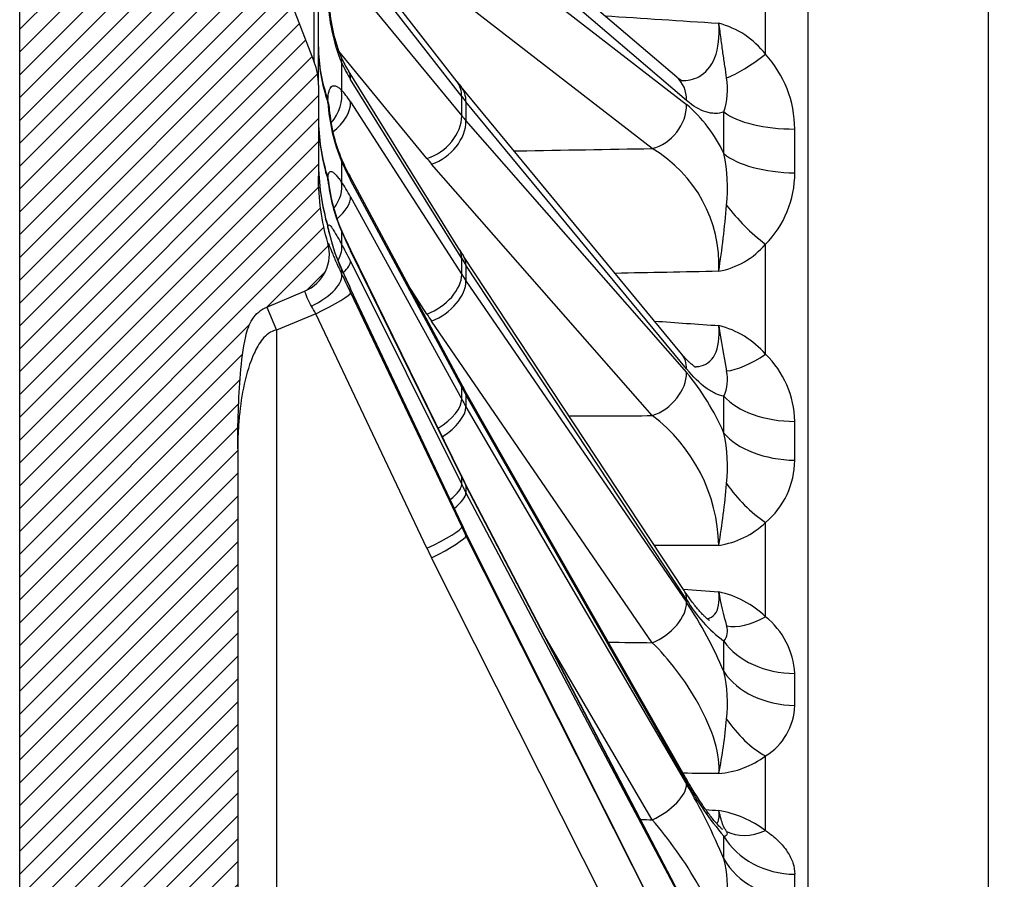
# Model space of a CAD drawing. Header units: millimetres. Extents: x 0 to 2285, y 0 to 1615.
# Tile 2 of 22: x 509 to 630, y 876 to 982. Entities that reach past the tile are written whole.
import ezdxf
from ezdxf.enums import TextEntityAlignment as Align

# ---------------------------------------------------------------- set-up
doc = ezdxf.new("R2010")
doc.units = ezdxf.units.MM
doc.header["$LTSCALE"] = 7.692307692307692
doc.layers.add('CAP450B', color=7, linetype='Continuous')
doc.layers.add('Default', color=7, linetype='Continuous')
doc.styles.add('SEACAD_Times_New_Roman', font='times.ttf')
doc.dimstyles.new('ANSImm', dxfattribs={"dimtxt": 23.07692307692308, "dimasz": 23.07692307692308, "dimexe": 11.53846153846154, "dimexo": 0, "dimgap": 5.769230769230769, "dimtad": 1, "dimdsep": 46, "dimtxsty": 'SEACAD_Times_New_Roman', "dimblk1": '_SE_FILLED', "dimblk2": '_SE_FILLED', "dimsah": 1, "dimcen": 11.53846153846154, "dimazin": 0, "dimtfac": 0.85, "dimtdec": 3, "dimtofl": 0, "dimtmove": 0, "dimatfit": 3, "dimfxl": 1, "dimarcsym": 0})

# ---------------------------------------------------------------- blocks, each defined once
blk = doc.blocks.new('SE6')
at = {"layer": 'CAP450B', "linetype": 'Continuous'}
h = blk.add_hatch(dxfattribs=at)
h.set_pattern_fill('LINE', scale=0.6299212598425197, angle=45, style=0)
h.set_pattern_definition([(45, (0, 0), (-1.414213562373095, 1.414213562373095), [])])
edge = h.paths.add_edge_path()
edge.add_spline(control_points=[(546.7015733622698, 954.3981072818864), (546.318455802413, 955.7435767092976), (546.0301122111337, 957.1097101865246), (545.6433877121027, 959.8806833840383), (545.5466937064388, 961.2729945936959), (545.5466937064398, 962.6721322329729)], knot_values=[0, 0, 0, 0, 0.5, 0.5, 1, 1, 1, 1], degree=3, periodic=0)
edge.add_line((545.5466937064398, 962.6721322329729), (545.5466937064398, 973.9328014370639))
edge.add_arc((537.5466937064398, 973.9328014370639), 8, 0, 21.02614672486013)
edge.add_line((545.0140280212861, 976.8031530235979), (536.212525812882, 999.7006126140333))
edge.add_arc((545.5466937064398, 1003.288552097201), 10, 180, 201.0261467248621, ccw=False)
edge.add_line((535.5466937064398, 1003.288552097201), (535.5466937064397, 1089.577050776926))
edge.add_arc((545.5466937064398, 1089.577050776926), 10, 158.9738532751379, 180, ccw=False)
edge.add_line((536.212525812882, 1093.164990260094), (545.014028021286, 1116.062449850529))
edge.add_arc((537.5466937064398, 1118.932801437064), 8, 338.9738532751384, 360)
edge.add_line((545.5466937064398, 1118.932801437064), (545.5466937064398, 1130.193470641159))
edge.add_spline(control_points=[(545.5466937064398, 1130.193470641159), (545.5466937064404, 1131.592608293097), (545.6433965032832, 1132.985110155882), (546.0302087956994, 1135.756457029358), (546.3184567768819, 1137.122029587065), (546.7015733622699, 1138.467495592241)], knot_values=[0, 0, 0, 0, 0.5, 0.5, 1, 1, 1, 1], degree=3, periodic=0)
edge.add_arc((541.892726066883, 1139.836797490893), 5, 344.1058882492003, 427.3299844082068)
edge.add_line((543.8198420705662, 1144.450497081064), (539.1322834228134, 1146.40846359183))
edge.add_spline(control_points=[(539.1322834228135, 1146.40846359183), (538.7682843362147, 1146.560503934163), (538.4380229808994, 1146.765394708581), (537.9905182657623, 1147.147746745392), (537.8508115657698, 1147.287064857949), (537.595508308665, 1147.581423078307), (537.4788531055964, 1147.737385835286), (537.2658641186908, 1148.065543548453), (537.1695471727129, 1148.238167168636), (536.9989651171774, 1148.588812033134), (536.9238961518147, 1148.767921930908), (536.7218612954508, 1149.313837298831), (536.6173000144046, 1149.689364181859), (536.4389851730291, 1150.450086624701), (536.3661342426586, 1150.832046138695), (536.2376556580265, 1151.597653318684), (536.1823304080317, 1151.981330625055), (536.0332703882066, 1153.134020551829), (535.956098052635, 1153.904656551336), (535.7610544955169, 1156.220139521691), (535.6796025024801, 1157.768556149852), (535.5716385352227, 1160.870774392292), (535.5466937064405, 1162.422483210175), (535.5466937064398, 1163.974553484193)], knot_values=[0, 0, 0, 0, 0.06250000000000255, 0.06250000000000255, 0.093750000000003, 0.093750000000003, 0.1250000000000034, 0.1250000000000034, 0.1562500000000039, 0.1562500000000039, 0.1875000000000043, 0.1875000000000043, 0.2500000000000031, 0.2500000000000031, 0.3125000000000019, 0.3125000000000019, 0.3750000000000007, 0.3750000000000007, 0.5000000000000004, 0.5000000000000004, 0.7500000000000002, 0.7500000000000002, 1, 1, 1, 1], degree=3, periodic=0)
edge.add_line((535.5466937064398, 1163.974553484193), (535.5466937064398, 1229.732801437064))
edge.add_arc((550.5466937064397, 1229.732801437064), 15, 136.8989570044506, 180, ccw=False)
edge.add_spline(control_points=[(539.5944461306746, 1239.982107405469), (540.9712725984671, 1241.453362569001), (542.9835155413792, 1241.55881976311)], knot_values=[0, 0, 0, 1, 1, 1], weights=[1, 0.9275138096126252, 1], degree=2, periodic=0)
edge.add_line((542.9835155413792, 1241.55881976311), (600.931690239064, 1244.595754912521))
edge.add_line((600.931690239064, 1244.595754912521), (606.1652858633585, 1244.732801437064))
edge.add_line((606.1652858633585, 1244.732801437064), (628.5466937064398, 1244.732801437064))
edge.add_line((628.5466937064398, 1244.732801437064), (628.5466937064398, 1271.432801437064))
edge.add_line((628.5466937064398, 1271.432801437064), (538.5466937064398, 1271.432801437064))
edge.add_arc((538.5466937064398, 1241.432801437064), 30, 90, 180)
edge.add_line((508.5466937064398, 1241.432801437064), (508.5466937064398, 851.4328014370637))
edge.add_arc((538.5466937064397, 851.4328014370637), 30, 180, 270)
edge.add_line((538.5466937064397, 821.4328014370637), (628.5466937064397, 821.4328014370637))
edge.add_line((628.5466937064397, 821.4328014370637), (628.5466937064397, 848.1328014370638))
edge.add_line((628.5466937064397, 848.1328014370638), (606.1652858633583, 848.1328014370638))
edge.add_line((606.1652858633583, 848.1328014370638), (600.9316902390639, 848.2698479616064))
edge.add_line((600.931690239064, 848.2698479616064), (542.9835155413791, 851.3067831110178))
edge.add_spline(control_points=[(542.9835155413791, 851.3067831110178), (540.971272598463, 851.4122403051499), (539.5944461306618, 852.8834954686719)], knot_values=[0, 0, 0, 1, 1, 1], weights=[1, 0.927513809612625, 1], degree=2, periodic=0)
edge.add_arc((550.5466937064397, 863.1328014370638), 15, 180, 223.1010429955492, ccw=False)
edge.add_line((535.5466937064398, 863.1328014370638), (535.5466937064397, 928.8910493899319))
edge.add_spline(control_points=[(535.5466937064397, 928.8910493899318), (535.5466937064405, 930.4451633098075), (535.5717015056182, 931.9986169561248), (535.679913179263, 935.1039877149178), (535.7616396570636, 936.6566517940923), (535.9578060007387, 938.9790689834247), (536.035543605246, 939.7527793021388), (536.1856741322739, 940.9082381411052), (536.2413848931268, 941.2924746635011), (536.370658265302, 942.0580609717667), (536.4439348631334, 942.4394570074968), (536.6228716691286, 943.1970124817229), (536.7277022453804, 943.5704912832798), (536.9305973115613, 944.114209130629), (537.006011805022, 944.2926609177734), (537.1774558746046, 944.6421809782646), (537.2738414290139, 944.8134257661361), (537.4860126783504, 945.1380926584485), (537.6022330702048, 945.2926218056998), (537.8567599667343, 945.584672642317), (537.9963247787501, 945.7232523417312), (538.441587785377, 946.1023611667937), (538.7701232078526, 946.3058670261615), (539.1322834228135, 946.4571392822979)], knot_values=[0, 0, 0, 0, 0.2500000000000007, 0.2500000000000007, 0.5000000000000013, 0.5000000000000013, 0.6250000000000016, 0.6250000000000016, 0.6875000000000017, 0.6875000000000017, 0.7500000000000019, 0.7500000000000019, 0.812500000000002, 0.812500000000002, 0.8437500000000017, 0.8437500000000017, 0.8750000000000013, 0.8750000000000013, 0.906250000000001, 0.906250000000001, 0.9375000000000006, 0.9375000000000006, 1, 1, 1, 1], degree=3, periodic=0)
edge.add_line((539.1322834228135, 946.4571392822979), (543.8198420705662, 948.4151057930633))
edge.add_arc((541.8927260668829, 953.0288053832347), 5, 292.6700155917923, 375.8941117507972)
at = {"layer": 'CAP450B', "color": 7, "linetype": 'Continuous'}
for p, q in [((606.1652858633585, 1244.732801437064), (606.1652858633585, 848.1328014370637)), ((628.5466937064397, 848.1328014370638), (628.5466937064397, 1244.732801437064)), ((508.5466937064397, 851.4328014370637), (508.5466937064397, 1241.432801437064)), ((545.5466937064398, 973.9328014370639), (545.5466937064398, 1118.932801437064)), ((545.014028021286, 976.8031530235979), (545.014028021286, 1116.062449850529)), ((536.2125258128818, 999.7006126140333), (545.0140280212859, 976.8031530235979)), ((589.9160184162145, 974.934312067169), (562.591998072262, 998.2515255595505)), ((591.1425003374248, 972.0404188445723), (563.8184799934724, 995.3576323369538)), ((562.7101259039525, 974.3611084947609), (548.953674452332, 992.0518891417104)), ((563.8184799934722, 992.6971661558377), (591.1425003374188, 971.5596584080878)), ((600.9316902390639, 977.7684280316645), (600.9316902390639, 992.7221520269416)), ((563.2881996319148, 972.5418768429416), (549.5317481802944, 990.2326574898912)), ((549.5317481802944, 986.8635728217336), (563.2881996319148, 970.1446151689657)), ((586.8884613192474, 966.0867878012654), (559.5644409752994, 987.2242955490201)), ((558.9811325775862, 964.8533320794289), (548.0517924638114, 978.1363487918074)), ((548.3957097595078, 976.7606526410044), (548.3957097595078, 973.3288852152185)), ((563.0107601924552, 953.5445687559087), (549.2543087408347, 975.6988099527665)), ((563.288199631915, 952.4874399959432), (549.5317481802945, 974.641681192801)), ((545.5466937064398, 973.9328014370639), (545.5466937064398, 962.6721322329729)), ((590.5256465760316, 940.66151926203), (563.2016262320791, 973.7479828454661)), ((546.7079902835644, 971.7999057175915), (546.7079902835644, 972.1384886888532)), ((563.2881996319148, 970.1446151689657), (563.2881996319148, 972.5418768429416)), ((549.5317481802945, 971.8551418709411), (563.288199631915, 950.5046866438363)), ((591.1425003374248, 938.7920130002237), (563.8184799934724, 971.8784765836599)), ((563.8184799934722, 971.87847658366), (563.8184799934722, 969.5224226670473)), ((563.8184799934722, 969.5224226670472), (591.1425003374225, 938.3662614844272)), ((548.3957097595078, 964.5227798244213), (548.3957097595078, 961.9584318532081)), ((586.8884613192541, 933.0106987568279), (559.5644409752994, 964.1668599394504)), ((546.7079902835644, 962.2310337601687), (546.7079902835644, 962.4653269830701)), ((563.1693143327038, 937.0602809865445), (549.4128628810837, 962.7097360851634)), ((563.2881996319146, 936.538866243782), (549.5317481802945, 962.1883213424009)), ((549.5317481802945, 960.1061125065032), (563.2881996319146, 935.0572770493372)), ((546.7079902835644, 956.3421830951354), (546.7079902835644, 956.4619468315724)), ((548.3957097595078, 955.8647680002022), (548.3957097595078, 954.2799137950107)), ((600.9316902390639, 940.6209501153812), (600.9316902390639, 954.2377064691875)), ((563.2514129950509, 925.5738503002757), (549.4949615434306, 953.5975150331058)), ((563.2881996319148, 925.3931847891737), (549.5317481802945, 953.4168495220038)), ((590.8437063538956, 911.3400678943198), (563.5196860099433, 952.7497443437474)), ((549.5317481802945, 952.1299736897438), (563.2881996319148, 924.4775123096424)), ((563.288199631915, 950.5046866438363), (563.288199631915, 952.4874399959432)), ((591.1425003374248, 910.2480261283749), (563.8184799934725, 951.6577025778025)), ((563.8184799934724, 951.6577025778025), (563.8184799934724, 949.70903178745)), ((548.3957097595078, 951.1650138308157), (548.3957097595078, 950.6289191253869)), ((558.9811325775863, 945.5817651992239), (556.7013455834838, 949.1200679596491)), ((563.8184799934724, 949.70903178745), (591.1425003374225, 909.895890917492)), ((539.1322834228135, 946.4571392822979), (543.8198420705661, 948.4151057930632)), ((563.2854595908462, 919.5549861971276), (549.5290081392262, 948.7280919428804)), ((563.2881996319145, 919.5375153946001), (549.5317481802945, 948.7106211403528)), ((549.5317481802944, 948.2753209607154), (563.2881996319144, 919.2277789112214)), ((539.1322834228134, 946.4571392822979), (540.328596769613, 943.5930509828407)), ((545.2246811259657, 945.6381174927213), (540.328596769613, 943.5930509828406)), ((558.9811325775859, 916.5905754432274), (545.2246811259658, 945.6381174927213)), ((586.8884613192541, 904.8916998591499), (559.5644409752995, 944.7048407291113)), ((540.328596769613, 943.5930509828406), (540.328596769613, 863.7847794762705)), ((563.2881996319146, 935.0572770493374), (563.2881996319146, 936.538866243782)), ((591.0139441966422, 888.196028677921), (563.6899238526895, 936.119116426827)), ((591.1425003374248, 887.655967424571), (563.8184799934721, 935.579055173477)), ((563.818479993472, 935.5790551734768), (563.818479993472, 934.1229337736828)), ((563.818479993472, 934.1229337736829), (591.1425003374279, 887.39283851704)), ((535.5466937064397, 928.8910493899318), (535.5466937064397, 863.1328014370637)), ((563.2881996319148, 924.4775123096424), (563.2881996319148, 925.3931847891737)), ((591.1027628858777, 872.1904286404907), (563.7787425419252, 924.5324587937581)), ((591.1425003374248, 872.0032182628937), (563.8184799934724, 924.3452484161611)), ((563.8184799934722, 924.3452484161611), (563.8184799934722, 923.4453158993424)), ((563.8184799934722, 923.4453158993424), (591.1425003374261, 871.8405956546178)), ((600.9316902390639, 908.0979578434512), (600.9316902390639, 919.7826289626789)), ((563.2881996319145, 919.2277789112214), (563.2881996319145, 919.5375153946)), ((591.1396305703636, 863.9918586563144), (563.8156102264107, 918.4652333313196)), ((591.1425003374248, 863.9738788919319), (563.818479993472, 918.4472535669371)), ((563.8184799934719, 918.4472535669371), (563.8184799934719, 918.1428413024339)), ((563.8184799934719, 918.1428413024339), (591.1425003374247, 863.9188699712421)), ((586.8884613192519, 861.1729065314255), (559.564440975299, 915.3968778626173)), ((586.8884613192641, 882.9587262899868), (573.7649868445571, 905.4027592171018)), ((600.9316902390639, 881.6208620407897), (600.9316902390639, 890.8627717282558))]:
    blk.add_line(p, q, dxfattribs=at)
for centre, radius, start, end in [((569.5131444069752, 985.4052524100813), 22.81830737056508, 181.9455091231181, 202.2621525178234), ((565.9848517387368, 984.7837574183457), 19.11105169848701, 182.7456482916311, 203.0439359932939), ((592.3286009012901, 971.0791321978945), 10.89769814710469, 37.86670057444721, 75.11990221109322), ((562.7245488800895, 983.9237444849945), 15.78280448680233, 204.8108656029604, 211.4082573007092), ((590.5726201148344, 968.3853592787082), 13.97684918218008, 0.4920251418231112, 42.16974597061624), ((537.5466937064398, 973.9328014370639), 8.000000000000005, 0, 21.02614672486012), ((586.791663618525, 973.4476059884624), 9.41078155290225, 342.4884573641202, 8.431405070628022), ((587.4579478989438, 993.6961580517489), 31.40539499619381, 217.9999021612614, 219.4335637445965), ((569.7358409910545, 973.306279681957), 23.07706807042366, 183.7426886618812, 202.3718403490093), ((567.0241564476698, 972.6437173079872), 20.20503299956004, 184.8636435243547, 203.1259809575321), ((578.9873471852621, 957.5412572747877), 18.55433422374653, 25.26877923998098, 49.07191367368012), ((284.0529054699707, 968.0386887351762), 311.7240637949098, 359.5262918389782, 0.4737081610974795), ((293.4205575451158, 965.7912917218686), 311.1402342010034, 359.500199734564, 0.4998002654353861), ((578.4313000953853, 951.6699904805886), 16.7142939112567, 357.3043049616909, 59.60332187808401), ((574.5514747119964, 961.1478364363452), 21.64894392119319, 354.499539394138, 11.49328714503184), ((575.7801089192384, 976.765672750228), 29.87977608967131, 203.8023136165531, 208.0613292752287), ((591.9602971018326, 963.0688137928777), 12.58865963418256, 315.4514881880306, 0.0381689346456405), ((569.218883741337, 964.7919078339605), 22.65608969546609, 186.4901546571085, 203.2053835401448), ((567.69788662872, 964.3049234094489), 21.02197719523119, 188.0084003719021, 203.7100190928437), ((471.9015353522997, 969.6875021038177), 124.651975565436, 351.3238776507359, 355.115034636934), ((570.3256919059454, 961.1777050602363), 24.10763577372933, 191.5709079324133, 204.5402745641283), ((570.4339745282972, 961.2127374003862), 24.2145799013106, 192.9369228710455, 204.6418005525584), ((601.844740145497, 979.2594291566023), 58.30122774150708, 203.6726424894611, 206.1141402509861), ((541.8927260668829, 953.0288053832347), 4.999999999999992, 292.6700155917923, 15.89411175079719), ((593.1329949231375, 961.0352153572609), 10.34532627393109, 281.1135495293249, 318.9239000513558), ((597.0571241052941, 974.7840999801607), 40.12820183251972, 211.9576222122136, 213.3052227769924), ((715.2312442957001, 1026.875737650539), 183.2055828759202, 204.4260305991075, 205.2492638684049), ((692.6018969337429, 958.172415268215), 98.47667301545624, 188.1798707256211, 191.4958035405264), ((592.4302176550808, 933.2101622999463), 11.27806774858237, 41.07886996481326, 76.16503138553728), ((592.5143530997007, 932.0150903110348), 12.03795611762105, 1.352805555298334, 45.63449371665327), ((566.7428961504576, 918.1570047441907), 31.6820886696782, 23.64001837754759, 39.6336498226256), ((590.9781476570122, 937.5171814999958), 5.224956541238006, 336.4058110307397, 11.36039986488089), ((606.0342372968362, 960.156639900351), 48.6913073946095, 208.3165521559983, 209.5822028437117), ((351.3096547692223, 933.1435168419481), 244.4673146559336, 359.465079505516, 0.5349204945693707), ((574.4254119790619, 916.4741301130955), 20.70714131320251, 1.31519355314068, 52.9959095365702), ((360.5511941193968, 929.8957474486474), 244.0095978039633, 359.4356159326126, 0.5643840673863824), ((575.31393844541, 926.6274135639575), 20.88598654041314, 354.4137913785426, 11.69536803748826), ((594.339486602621, 927.5790134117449), 10.20983639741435, 310.216064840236, 359.5128345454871), ((612.7897375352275, 950.0043701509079), 55.23491557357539, 206.2508574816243, 207.4617256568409), ((506.0746895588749, 932.1753709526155), 90.3446809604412, 350.297528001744, 355.1864943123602), ((593.5729427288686, 927.4962274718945), 10.66071136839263, 278.3826504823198, 313.6513241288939), ((616.1299060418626, 944.5892918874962), 58.4743703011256, 205.3485896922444, 206.5360516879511), ((628.861884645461, 916.7879760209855), 34.19766148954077, 189.4376174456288, 196.665795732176), ((592.595285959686, 899.4063603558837), 12.04323474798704, 46.19497995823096, 77.8643490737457), ((605.8876628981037, 918.8074845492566), 17.04946179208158, 210.1348499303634, 233.58381939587), ((548.4163694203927, 881.343846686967), 51.38814545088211, 22.86577488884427, 33.75311145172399), ((594.9196563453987, 900.5578728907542), 9.64351764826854, 3.111887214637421, 51.43313857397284), ((594.1769705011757, 906.344197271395), 2.026256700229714, 321.6628931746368, 18.30141636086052), ((428.5456220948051, 903.1996303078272), 167.2313476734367, 359.3532320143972, 0.6467679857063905), ((577.797939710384, 897.3433678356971), 18.40141188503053, 354.06552520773, 12.45459536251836), ((437.6423367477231, 899.0934316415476), 166.9184555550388, 359.3176082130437, 0.6823917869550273), ((596.8987245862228, 897.3689705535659), 7.654765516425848, 301.7933298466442, 358.0274077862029), ((537.9415224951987, 900.355482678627), 58.36649538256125, 348.4548124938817, 355.1697827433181), ((594.0448655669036, 900.335144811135), 11.71128540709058, 275.3022320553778, 306.0187719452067), ((624.3955072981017, 905.5500730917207), 37.76190526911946, 208.2855801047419, 220.6986153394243), ((520.0404693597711, 846.2003304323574), 82.17251080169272, 22.8466720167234, 30.08558404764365), ((592.7385963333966, 870.5332394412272), 13.786303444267, 53.53780219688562, 80.02306054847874), ((502.406007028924, 879.515720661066), 93.37096359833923, 359.1343929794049, 0.8656070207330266), ((581.5740182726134, 874.5756243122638), 14.6245983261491, 353.367308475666, 13.96576139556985), ((511.3642265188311, 874.7305533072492), 93.19656673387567, 359.0867168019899, 0.9132831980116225)]:
    blk.add_arc(centre, radius, start, end, dxfattribs=at)
for centre, major_axis, ratio, start_param, end_param in [((575.5466937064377, 978.6689965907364), (29.99999999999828, 8.706266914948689e-13), 0.8309906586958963, 3.14159265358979, 3.420742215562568), ((575.5466937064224, 978.6689965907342), (-29.9999999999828, 4.888655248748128e-12), 0.7900304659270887, 0, 0.2791495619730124), ((543.8705457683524, 975.1801999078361), (-4.527984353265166, -2.120697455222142), 0.3244112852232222, 2.835975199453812, 3.142070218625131), ((601.4550498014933, 981.228725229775), (-7.562481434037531, -6.542849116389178), 0.2359406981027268, 0.6028131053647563, 1.30157489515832), ((549.5923092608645, 980.2371785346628), (2.807499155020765, -8.039640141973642), 0.2840839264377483, -1.224839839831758, -0.9046050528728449), ((545.0065841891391, 973.0612284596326), (-4.247724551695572, -2.637581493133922), 0.5916823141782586, 2.780776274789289, 3.141443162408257), ((586.6703643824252, 971.1309280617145), (-3.245654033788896, -3.803384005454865), 0.8090038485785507, 2.37310975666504, 3.141592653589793), ((543.8705457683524, 971.7484324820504), (3.582912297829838, 3.487511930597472), 0.8180158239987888, 4.831616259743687, 5.765575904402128), ((549.592309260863, 966.0681204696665), (-2.804294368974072, 8.024525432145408), 0.2851092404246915, -0.8697346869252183, -0.5494998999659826), ((558.7630356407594, 971.2918287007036), (-3.947090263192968, -3.069279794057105), 0.7211469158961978, 2.621793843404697, 3.141592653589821), ((559.3463440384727, 970.5641488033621), (-3.855282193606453, -3.183834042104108), 0.7119941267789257, 2.60028940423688, 3.141192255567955), ((541.9015397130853, 971.1146646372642), (-4.986623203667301, 0.365498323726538), 0.8301194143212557, 3.140687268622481, 3.478595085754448), ((608.5398412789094, 983.2841202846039), (-49.96980306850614, 2.962845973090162), 0.5864342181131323, 0.4740967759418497, 0.4984048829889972), ((541.9015397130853, 970.6067901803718), (-4.989148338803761, -0.3292398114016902), 0.7853977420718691, 3.13993489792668, 3.366042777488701), ((545.0065841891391, 970.2746891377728), (4.203099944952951, 2.70812681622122), 0.6192791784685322, 4.875519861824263, 5.912257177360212), ((586.6703643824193, 970.6501676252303), (3.059366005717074, 3.954779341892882), 0.8248845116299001, 3.943695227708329, 5.475467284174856), ((575.5466937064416, 969.9136225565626), (30.00000000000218, 3.4935285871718e-12), 0.9294038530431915, 3.141592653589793, 3.42074221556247), ((575.5466937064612, 969.9136225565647), (-30.00000000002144, -1.445698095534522e-11), 0.9010601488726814, 0, 0.279149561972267), ((558.7630356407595, 968.8945670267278), (3.861022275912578, 3.176870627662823), 0.7429744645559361, 4.211898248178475, 5.743207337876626), ((608.5398389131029, 984.4033347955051), (-49.96980068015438, -2.962846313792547), 0.5864342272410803, 0.404582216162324, 0.4288903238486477), ((604.7105871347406, 972.4349028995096), (-9.99966274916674, -0.08212735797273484), 0.3928798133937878, 0.4603638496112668, 1.55140512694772), ((559.3463440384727, 968.2080948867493), (3.759151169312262, 3.296783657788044), 0.7349436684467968, 4.188641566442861, 5.720413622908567), ((608.7579356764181, 980.3620997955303), (-54.97250812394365, -2.963776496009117), 0.586668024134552, 0.4077205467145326, 0.4320286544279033), ((604.7105871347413, 967.2804377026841), (-9.999653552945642, 0.0832395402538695), 0.4204774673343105, 0.4670907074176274, 1.558131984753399), ((575.546693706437, 964.5025038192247), (29.99999999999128, 1.859256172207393e-11), 0.9871976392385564, 3.141592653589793, 3.420742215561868), ((575.5466937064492, 964.5025038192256), (-30.00000000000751, -2.072974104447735e-11), 0.9727091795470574, 0, 0.2791495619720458), ((543.8705457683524, 962.6809958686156), (-4.571260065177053, -2.025729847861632), 0.1392210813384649, 2.925144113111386, 3.142619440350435), ((549.5923092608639, 966.329451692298), (3.208422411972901, -7.887259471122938), 0.2123223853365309, -1.426710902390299, -1.106476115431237), ((541.9015397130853, 961.2722114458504), (-4.970151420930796, 0.545522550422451), 0.927597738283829, 3.280296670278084, 3.519289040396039), ((545.0065841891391, 960.3465373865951), (-4.406278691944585, -2.363198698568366), 0.4363583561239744, 2.902974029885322, 3.141323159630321), ((541.9015397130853, 960.9207716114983), (-4.978766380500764, -0.4603100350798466), 0.8966511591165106, 3.140274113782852, 3.335115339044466), ((543.8705457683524, 960.1166478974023), (4.096394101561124, 2.866976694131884), 0.7144441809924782, 5.145909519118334, 5.974350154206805), ((549.5923092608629, 955.7417891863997), (-3.207267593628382, 7.873860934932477), 0.2129644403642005, -1.072318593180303, -0.752083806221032), ((545.0065841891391, 958.2643285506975), (4.382586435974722, 2.406851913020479), 0.468518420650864, 5.143072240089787, 6.040070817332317), ((601.4550498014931, 958.8838193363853), (-7.238679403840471, 6.899385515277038), 0.3882600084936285, 1.15860990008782, 1.857371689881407), ((541.9015397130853, 955.151684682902), (-4.862784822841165, 1.163324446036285), 0.9845355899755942, 3.51048831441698, 3.649140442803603), ((541.9015397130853, 954.9720390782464), (-4.932102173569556, -0.821199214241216), 0.9687166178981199, 3.140141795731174, 3.257910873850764), ((543.8705457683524, 953.8421476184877), (-4.578757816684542, -2.008725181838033), 0.05205375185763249, 3.140713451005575, 3.273591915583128), ((549.592309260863, 955.9226256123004), (3.472346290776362, -7.772570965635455), 0.1312818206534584, 4.661237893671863, 4.981472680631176), ((543.8705457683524, 952.2572934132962), (4.351984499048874, 2.461753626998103), 0.5796478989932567, 5.505470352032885, 6.12117781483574), ((549.5923092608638, 949.3790903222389), (-3.472103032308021, 7.76340201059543), 0.1315434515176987, -1.268005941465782, -0.947771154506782), ((545.0065841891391, 951.3942291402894), (-4.488377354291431, -2.203285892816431), 0.2619634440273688, 3.004974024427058, 3.141629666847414), ((558.7630356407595, 950.9069872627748), (-4.247724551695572, -2.637581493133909), 0.5916823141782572, 2.780776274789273, 3.141592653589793), ((559.3463440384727, 949.9959802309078), (-4.173341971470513, -2.753764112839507), 0.5838668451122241, 2.764094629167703, 3.141245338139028), ((545.0065841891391, 950.1073533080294), (4.476645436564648, 2.227026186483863), 0.2972811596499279, 5.494523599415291, 6.145085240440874), ((608.53984111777, 966.8377448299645), (-49.92974780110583, 3.573605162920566), 0.7414394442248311, 0.4923565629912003, 0.5166646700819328), ((543.8705457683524, 948.5138605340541), (-4.485139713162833, -2.209869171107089), 0.4195182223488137, 1.544703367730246, 3.092594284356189), ((549.5923092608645, 949.4715285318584), (3.602919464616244, -7.710017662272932), 0.04443492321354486, 4.470222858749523, 4.790457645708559), ((543.8705457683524, 949.0499552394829), (-4.552769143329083, -2.066952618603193), 0.2410535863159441, 3.14151249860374, 3.187419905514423), ((549.5923092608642, 947.258104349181), (-3.602910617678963, 7.706765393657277), 0.04446574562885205, -1.459233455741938, -1.138998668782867), ((558.7630356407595, 948.924233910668), (4.203099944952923, 2.708126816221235), 0.6192791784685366, 4.380948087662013, 5.912257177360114), ((608.5398398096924, 967.7634370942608), (-49.92974643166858, -3.573606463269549), 0.7414394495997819, 0.3863224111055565, 0.4106305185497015), ((559.3463440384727, 948.0473094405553), (4.122505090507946, 2.829302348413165), 0.61288226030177, 4.363014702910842, 5.894786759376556), ((545.0065841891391, 946.1602623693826), (-4.518864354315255, -2.140061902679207), 0.1130512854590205, 1.565521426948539, 3.096830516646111), ((545.0065841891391, 946.59556254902), (-4.522423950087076, -2.132529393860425), 0.07611947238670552, 3.096988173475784, 3.141660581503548), ((545.0671452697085, 945.1430457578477), (-1.678875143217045, 3.091567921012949), 0.1070704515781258, -1.468320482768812, -1.1480856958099), ((608.7579370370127, 964.4209684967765), (-54.93599703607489, -3.576214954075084), 0.7417341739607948, 0.3910916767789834, 0.4153997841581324), ((586.6703643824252, 937.4776852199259), (-3.855282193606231, -3.183834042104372), 0.7119941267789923, 2.600289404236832, 3.141592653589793), ((601.4550498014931, 945.9532707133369), (-7.252596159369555, -6.884754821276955), 0.3835785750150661, 0.4549743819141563, 1.153736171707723), ((586.6703643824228, 937.0519337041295), (3.759151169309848, 3.296783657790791), 0.734943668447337, 4.188641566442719, 5.720413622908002), ((558.7630356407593, 934.6970822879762), (-4.406278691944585, -2.363198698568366), 0.4363583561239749, 2.902974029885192, 3.141592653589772), ((608.5398404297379, 953.8700550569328), (-49.83099448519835, 4.753871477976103), 0.8640459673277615, 0.5215834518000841, 0.5458915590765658), ((559.3463440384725, 933.6425635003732), (-4.343579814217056, -2.476552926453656), 0.4302217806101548, 2.891284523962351, 3.141472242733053), ((558.7630356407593, 933.2154930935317), (4.382586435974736, 2.406851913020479), 0.4685184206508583, 4.823729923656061, 6.040070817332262), ((608.5398393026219, 954.5617675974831), (-49.83099327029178, -4.753872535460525), 0.864045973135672, 0.3570955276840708, 0.3814036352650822), ((604.7105871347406, 938.0545163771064), (-9.999573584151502, -0.09234790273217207), 0.5754814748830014, 0.4582759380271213, 1.549317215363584), ((559.3463440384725, 932.1864421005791), (4.316287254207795, 2.523819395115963), 0.4640349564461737, 4.797416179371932, 6.027994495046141), ((604.7105871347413, 933.4898284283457), (-9.999554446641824, 0.09439739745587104), 0.5999213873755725, 0.4692538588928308, 1.560295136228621), ((558.7630356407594, 922.4548919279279), (4.47664543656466, 2.227026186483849), 0.2972811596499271, 5.313676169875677, 6.145085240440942), ((558.7630356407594, 923.3705644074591), (-4.488377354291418, -2.203285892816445), 0.2619634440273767, 3.004974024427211, 3.141592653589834), ((608.5398407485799, 944.9478018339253), (-49.4867519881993, 7.530436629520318), 0.9489134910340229, 0.5827451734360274, 0.6070532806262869), ((608.5398399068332, 945.3753036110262), (-49.48675019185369, -7.530443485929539), 0.9489134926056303, 0.2959336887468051, 0.320241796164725), ((559.3463440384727, 922.218621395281), (-4.432398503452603, -2.313837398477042), 0.2577739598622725, 2.998070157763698, 3.141529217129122), ((601.4550498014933, 926.1650834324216), (-6.686725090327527, 7.435570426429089), 0.5184694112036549, 1.327161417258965, 2.025923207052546), ((559.3463440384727, 921.3186888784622), (4.418802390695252, 2.339697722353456), 0.2949070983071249, 5.296339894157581, 6.138047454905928), ((558.7630356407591, 917.1127203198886), (-4.518864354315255, -2.140061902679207), 0.1130512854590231, 1.565521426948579, 3.09683051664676), ((558.7630356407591, 917.4224568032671), (-4.52242395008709, -2.132529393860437), 0.07611947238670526, 3.096988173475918, 3.141592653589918), ((608.5398393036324, 940.46092925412), (-46.62277021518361, 18.19935155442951), 0.9925767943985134, 0.808985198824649, 0.8332933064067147), ((608.5398380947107, 940.6055360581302), (-46.62277526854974, -18.19933472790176), 0.9925768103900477, 0.0696941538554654, 0.0940022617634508), ((559.3463440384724, 916.2234350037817), (-4.469266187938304, -2.241798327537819), 0.0740601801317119, 3.094700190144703, 3.141387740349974), ((559.3463440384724, 915.9190227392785), (-4.465130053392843, -2.250025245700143), 0.1128903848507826, 1.562755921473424, 3.094527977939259), ((608.757937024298, 940.0833921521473), (-51.73760588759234, -18.79455486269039), 0.9928758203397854, 0.09318310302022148, 0.1174912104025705), ((586.6703643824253, 908.5863037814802), (-4.173341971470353, -2.75376411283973), 0.583866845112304, 2.764094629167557, 3.141592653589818), ((586.6703643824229, 908.2341685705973), (4.122505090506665, 2.829302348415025), 0.6128822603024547, 4.36301470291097, 5.894786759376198), ((601.4550498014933, 915.0692538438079), (-6.710013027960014, -7.414561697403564), 0.5144522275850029, 0.2872634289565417, 0.9860252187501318), ((604.7105871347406, 908.4107809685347), (-9.99938376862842, -0.1110146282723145), 0.7329318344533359, 0.4554536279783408, 1.5464949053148), ((604.7105871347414, 904.6353690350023), (-9.999340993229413, 0.1148028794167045), 0.7531458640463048, 0.4722372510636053, 1.563278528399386), ((601.4550498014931, 898.7026239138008), (-5.789744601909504, 8.153456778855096), 0.626019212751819, 1.526730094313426, 2.225491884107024), ((586.6703643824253, 885.7194757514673), (-4.343579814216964, -2.476552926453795), 0.4302217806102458, 2.89128452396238, 3.141592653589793), ((586.6703643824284, 885.4563468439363), (4.31628725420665, 2.523819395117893), 0.4640349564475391, 4.496222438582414, 6.027994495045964), ((604.7105871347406, 884.7992701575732), (-9.998916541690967, -0.1472005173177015), 0.8583495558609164, 0.45095491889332, 1.541996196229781), ((601.4550498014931, 889.9264543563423), (-5.826845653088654, -8.126984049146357), 0.6228418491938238, 0.08892092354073, 0.7876827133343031), ((604.7105871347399, 881.9781378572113), (-9.998796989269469, 0.1551088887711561), 0.8734542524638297, 0.4771394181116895, 1.568180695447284)]:
    blk.add_ellipse(centre, major_axis=major_axis, ratio=ratio, start_param=start_param, end_param=end_param, dxfattribs=at)
for points in [[(581.0066424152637, 982.5366318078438), (585.713433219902, 982.2279850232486), (590.4202519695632, 981.9195686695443), (595.1270981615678, 981.6113797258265)], [(595.1270981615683, 950.8838938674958), (590.8478371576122, 950.8006047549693), (586.5685988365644, 950.7174259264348), (582.2893835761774, 950.6343588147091)], [(587.1691331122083, 944.7252136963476), (589.8217793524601, 944.5370581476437), (592.4744343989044, 944.3489993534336), (595.1270981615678, 944.1610365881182)], [(576.5586677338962, 932.9888330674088), (580.0019195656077, 932.9959888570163), (583.4451841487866, 933.0032778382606), (586.8884613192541, 933.0106987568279)], [(595.1270981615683, 916.9494095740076), (592.4730018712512, 916.9378293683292), (589.8189143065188, 916.9263188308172), (587.1648355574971, 916.9148785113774)], [(590.7366946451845, 911.501692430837), (592.2001598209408, 911.3945797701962), (593.6636276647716, 911.2875024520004), (595.1270981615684, 911.1804603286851)], [(581.4550073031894, 904.9609462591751), (583.2661551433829, 904.9378178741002), (585.0773064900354, 904.9147358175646), (586.8884613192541, 904.8916998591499)], [(595.1270981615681, 888.6739708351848), (593.6559366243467, 888.6900474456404), (592.1847777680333, 888.7061528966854), (590.713621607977, 888.7222873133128)], [(593.5155538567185, 884.2274791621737), (594.0527349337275, 884.1886675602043), (594.5899163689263, 884.1498613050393), (595.1270981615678, 884.1110603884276)], [(594.8940464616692, 882.4666663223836), (595.1568415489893, 882.7679496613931), (595.2430965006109, 883.3265533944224), (595.1270981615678, 884.1110603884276)], [(585.4611867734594, 882.997326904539), (585.9369447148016, 882.9844563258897), (586.4127028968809, 882.9715894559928), (586.8884613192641, 882.9587262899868)]]:
    blk.add_open_spline(points, degree=3, dxfattribs=at)
for points, knots in [([(590.4607458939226, 974.5185106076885), (591.2417403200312, 974.4863148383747), (591.9772403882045, 974.6293809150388), (593.4797902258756, 975.4298975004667), (594.1915246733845, 976.2126975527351), (595.0956540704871, 978.4828513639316), (595.2743606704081, 979.9736644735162), (595.1270981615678, 981.6113797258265)], [0.2969676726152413, 0.2969676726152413, 0.2969676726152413, 0.2969676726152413, 0.5, 0.5, 0.75, 0.75, 1, 1, 1, 1]), ([(596.1007345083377, 974.8274641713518), (596.0440393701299, 975.3159595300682), (595.9692850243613, 975.8116868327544), (595.8108247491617, 976.8365250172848), (595.727621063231, 977.3671991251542), (595.5690672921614, 978.4825869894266), (595.4941881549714, 979.069750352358), (595.3734212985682, 979.9923599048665), (595.3313137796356, 980.3070740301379), (595.2374462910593, 980.9513940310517), (595.1854930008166, 981.280289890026), (595.1270981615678, 981.6113797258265)], [0, 0, 0, 0, 0.2500000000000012, 0.2500000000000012, 0.5000000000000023, 0.5000000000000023, 0.7500000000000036, 0.7500000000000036, 0.8750000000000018, 0.8750000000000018, 1, 1, 1, 1]), ([(590.5663778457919, 974.4876960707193), (590.5664368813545, 974.4877578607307), (590.5492786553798, 974.4937204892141), (590.4615868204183, 974.5359316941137), (590.298651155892, 974.6359756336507), (590.1071688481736, 974.7717023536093), (589.9726562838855, 974.8874987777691), (589.913037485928, 974.9389020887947)], [0.3555653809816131, 0.3555653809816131, 0.3555653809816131, 0.3555653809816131, 0.4677030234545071, 0.6169023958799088, 0.764282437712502, 0.9121769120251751, 1, 1, 1, 1]), ([(546.7079902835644, 972.1384886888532), (546.7335473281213, 972.5563299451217), (546.7807479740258, 972.9036065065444), (546.8908069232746, 973.3170333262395), (546.9345049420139, 973.4372186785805), (547.0358169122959, 973.6345530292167), (547.0934207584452, 973.7122804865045), (547.2248948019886, 973.8249026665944), (547.2987463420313, 973.859822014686), (547.466439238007, 973.8833666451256), (547.5591366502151, 973.8716022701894), (547.7625311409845, 973.8007175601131), (547.8735428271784, 973.741673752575), (548.1177591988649, 973.573491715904), (548.25171901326, 973.4635222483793), (548.3957097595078, 973.3288852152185)], [0, 0, 0, 0, 0.249999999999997, 0.249999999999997, 0.3749999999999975, 0.3749999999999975, 0.499999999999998, 0.499999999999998, 0.6249999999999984, 0.6249999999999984, 0.749999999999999, 0.749999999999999, 0.8749999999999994, 0.8749999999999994, 1, 1, 1, 1]), ([(595.7663152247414, 970.6159213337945), (595.4195751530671, 970.4939192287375), (595.0589252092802, 970.4354167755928), (594.497798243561, 970.4396587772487), (594.3069146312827, 970.4565574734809), (593.9204173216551, 970.5210523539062), (593.7261482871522, 970.5683429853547), (592.7499360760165, 970.8765496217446), (591.9537005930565, 971.3481733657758), (591.1425003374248, 972.0404188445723)], [0, 0, 0, 0, 0.2499999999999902, 0.2499999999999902, 0.3749999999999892, 0.3749999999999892, 0.4999999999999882, 0.4999999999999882, 1, 1, 1, 1]), ([(569.7673070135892, 965.7975951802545), (569.9553224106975, 965.8007625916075), (570.1433378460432, 965.8039302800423), (570.3313533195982, 965.8070982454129), (575.8503565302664, 965.9000906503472), (581.3693927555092, 965.9933216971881), (586.8884613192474, 966.0867878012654)], [0.6322571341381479, 0.6322571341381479, 0.6322571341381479, 0.6322571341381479, 0.6443722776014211, 0.6443722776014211, 0.6443722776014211, 1, 1, 1, 1]), ([(546.7015733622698, 954.3981072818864), (546.318455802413, 955.7435767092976), (546.0301122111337, 957.1097101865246), (545.6433877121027, 959.8806833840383), (545.5466937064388, 961.2729945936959), (545.5466937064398, 962.6721322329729)], [0, 0, 0, 0, 0.5, 0.5, 1, 1, 1, 1]), ([(546.7079902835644, 962.4653269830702), (546.7335473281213, 962.7498494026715), (546.7807479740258, 962.958300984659), (546.8908069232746, 963.1552178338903), (546.9345049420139, 963.201384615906), (547.0358169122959, 963.2508791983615), (547.0934207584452, 963.2546318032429), (547.2248948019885, 963.2192701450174), (547.2987463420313, 963.1801801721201), (547.4664392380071, 963.0557610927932), (547.5591366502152, 962.9711506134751), (547.7625311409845, 962.7588746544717), (547.8735428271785, 962.6309882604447), (548.117759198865, 962.3292144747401), (548.25171901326, 962.1542360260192), (548.3957097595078, 961.9584318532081)], [0, 0, 0, 0, 0.25, 0.25, 0.375, 0.375, 0.5, 0.5, 0.625, 0.625, 0.75, 0.75, 0.875, 0.875, 1, 1, 1, 1]), ([(546.7079902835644, 956.4619468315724), (546.7335473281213, 956.6007154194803), (546.7807479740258, 956.6612316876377), (546.8908069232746, 956.6330323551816), (546.9345049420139, 956.6031628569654), (547.0358169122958, 956.5026545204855), (547.0934207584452, 956.4322682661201), (547.2248948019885, 956.2504682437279), (547.2987463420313, 956.1390773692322), (547.466439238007, 955.8721322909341), (547.5591366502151, 955.7183735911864), (547.7625311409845, 955.3739838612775), (547.8735428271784, 955.1828441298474), (548.1177591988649, 954.7606675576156), (548.25171901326, 954.5283275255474), (548.3957097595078, 954.2799137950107)], [0, 0, 0, 0, 0.2499999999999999, 0.2499999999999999, 0.3749999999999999, 0.3749999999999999, 0.5, 0.5, 0.6250000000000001, 0.6250000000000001, 0.75, 0.75, 0.875, 0.875, 1, 1, 1, 1]), ([(546.7079902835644, 954.3907247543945), (546.7335473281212, 954.3776746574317), (546.7807479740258, 954.2876107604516), (546.8908069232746, 954.035527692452), (546.9345049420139, 953.9309273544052), (547.0358169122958, 953.6848087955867), (547.0934207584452, 953.5433598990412), (547.2248948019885, 953.223067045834), (547.2987463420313, 953.0442435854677), (547.466439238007, 952.6464392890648), (547.5591366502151, 952.4302523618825), (547.7625311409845, 951.9688003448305), (547.8735428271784, 951.7227609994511), (548.1177591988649, 951.1986327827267), (548.25171901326, 950.9190855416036), (548.3957097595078, 950.6289191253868)], [0, 0, 0, 0, 0.2500000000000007, 0.2500000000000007, 0.3750000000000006, 0.3750000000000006, 0.5000000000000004, 0.5000000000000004, 0.6250000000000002, 0.6250000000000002, 0.7500000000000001, 0.7500000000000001, 0.8750000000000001, 0.8750000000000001, 1, 1, 1, 1]), ([(544.6802932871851, 946.575247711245), (544.5291555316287, 946.8242015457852), (544.4044832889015, 947.0638256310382), (544.2017958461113, 947.4995481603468), (544.1216965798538, 947.7001242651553), (544.0281199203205, 947.9482548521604), (544.0010234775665, 948.022876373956), (543.952858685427, 948.1548247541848), (543.9317000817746, 948.2123534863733), (543.8762176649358, 948.3523845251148), (543.8488708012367, 948.4047200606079), (543.8261649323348, 948.4128443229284)], [0, 0, 0, 0, 0.2500000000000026, 0.2500000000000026, 0.5000000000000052, 0.5000000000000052, 0.6250000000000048, 0.6250000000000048, 0.7500000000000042, 0.7500000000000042, 1, 1, 1, 1]), ([(535.5466937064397, 928.8910493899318), (535.5466937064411, 931.9992772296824), (535.6308620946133, 935.1083736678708), (536.0231947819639, 939.7532080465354), (536.1755296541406, 941.3031237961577), (536.7123400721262, 943.5757902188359), (536.9555845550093, 944.3264254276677), (537.804269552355, 945.6250929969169), (538.407962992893, 946.154594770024), (539.1322834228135, 946.4571392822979)], [0, 0, 0, 0, 0.5000000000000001, 0.5000000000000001, 0.75, 0.75, 0.8750000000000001, 0.8750000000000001, 1, 1, 1, 1]), ([(592.1446673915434, 939.0667102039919), (592.3168872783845, 939.0682353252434), (592.485622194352, 939.0817061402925), (593.4797902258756, 939.238451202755), (594.1915246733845, 939.7054945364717), (595.0956540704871, 941.4203612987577), (595.2743606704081, 942.6754798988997), (595.1270981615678, 944.1610365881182)], [0.4502493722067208, 0.4502493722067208, 0.4502493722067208, 0.4502493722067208, 0.5, 0.5, 0.75, 0.75, 1, 1, 1, 1]), ([(540.328596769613, 943.5930509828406), (539.9772572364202, 943.5478965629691), (539.6458446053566, 943.3914191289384), (539.0818672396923, 942.9872690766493), (538.8423141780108, 942.7430311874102), (538.1902973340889, 941.944103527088), (537.8614012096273, 941.3469290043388), (537.0200644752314, 939.5225872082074), (536.6436214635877, 938.2210989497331), (536.0639180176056, 935.5947113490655), (535.8676853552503, 934.2624960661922), (535.6732212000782, 932.2535640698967), (535.6256079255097, 931.5821966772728), (535.5623509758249, 930.2380840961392), (535.5466937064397, 929.5807976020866), (535.5466937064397, 928.8910493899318)], [0, 0, 0, 0, 0.06249999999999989, 0.06249999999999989, 0.1249999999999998, 0.1249999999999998, 0.2499999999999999, 0.2499999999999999, 0.4999999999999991, 0.4999999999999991, 0.7499999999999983, 0.7499999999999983, 0.8749999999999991, 0.8749999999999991, 1, 1, 1, 1]), ([(592.3036983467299, 938.9894038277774), (592.3036923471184, 938.9893869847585), (592.2997713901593, 938.9910336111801), (592.2574309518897, 939.0120040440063), (592.141214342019, 939.0828295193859), (591.9638818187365, 939.2092398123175), (591.7399133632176, 939.3891344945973), (591.4583630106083, 939.6417309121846), (591.1240952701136, 939.9768711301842), (590.8009419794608, 940.3289479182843), (590.6069883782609, 940.5657503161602), (590.5243497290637, 940.666927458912)], [0.2839468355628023, 0.2839468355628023, 0.2839468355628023, 0.2839468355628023, 0.3046928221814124, 0.3896861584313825, 0.4766448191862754, 0.5570067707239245, 0.640821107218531, 0.7380075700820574, 0.8381686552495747, 0.9416180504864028, 1, 1, 1, 1]), ([(595.7663152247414, 935.4258608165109), (595.4195751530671, 935.475645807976), (595.0589252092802, 935.587996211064), (594.497798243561, 935.8471640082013), (594.3069146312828, 935.9490146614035), (593.9204173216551, 936.1820540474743), (593.7261482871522, 936.312360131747), (592.7499360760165, 937.0296493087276), (591.9537005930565, 937.8097363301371), (591.1425003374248, 938.7920130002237)], [0, 0, 0, 0, 0.2500000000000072, 0.2500000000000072, 0.3750000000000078, 0.3750000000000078, 0.5000000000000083, 0.5000000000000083, 1, 1, 1, 1]), ([(593.9895534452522, 907.6393433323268), (593.989553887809, 907.6393427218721), (593.9886132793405, 907.6398662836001), (593.9603041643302, 907.6561999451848), (593.8563138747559, 907.7280377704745), (593.6916390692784, 907.8573587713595), (593.4693404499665, 908.0522122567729), (593.193209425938, 908.3190998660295), (592.8706962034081, 908.6600896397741), (592.5000491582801, 909.0841373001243), (592.090621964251, 909.5881702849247), (591.6461718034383, 910.175822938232), (591.2175356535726, 910.7771636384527), (590.9645230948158, 911.160353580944), (590.8431568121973, 911.344688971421)], [0.2487463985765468, 0.2487463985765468, 0.2487463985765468, 0.2487463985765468, 0.2528068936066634, 0.3068316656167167, 0.3636039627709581, 0.4237346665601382, 0.4875838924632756, 0.5552542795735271, 0.6266520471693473, 0.6991526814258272, 0.7780865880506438, 0.8593881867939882, 0.9429193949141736, 1, 1, 1, 1]), ([(593.6744023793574, 907.8660427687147), (594.0613210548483, 907.9296075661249), (594.3925070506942, 908.1038939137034), (595.0956540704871, 908.9474187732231), (595.274360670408, 909.9119881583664), (595.1270981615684, 911.1804603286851)], [0.6111469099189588, 0.6111469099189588, 0.6111469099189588, 0.6111469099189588, 0.75, 0.75, 1, 1, 1, 1]), ([(595.1270981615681, 888.6739708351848), (595.2746299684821, 889.7142688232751), (595.098402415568, 891.0946380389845), (594.1858670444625, 894.1340723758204), (593.4837856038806, 895.7166758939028), (591.824799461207, 898.7498153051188), (590.901002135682, 900.150727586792), (588.9266451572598, 902.7488213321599), (587.9174112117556, 903.8905621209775), (586.8884613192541, 904.8916998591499)], [0, 0, 0, 0, 0.25, 0.25, 0.5, 0.5, 0.75, 0.75, 1, 1, 1, 1]), ([(595.5902659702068, 881.7770106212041), (595.5902802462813, 881.7770012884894), (595.5853270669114, 881.780550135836), (595.5431745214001, 881.8129488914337), (595.4327220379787, 881.9085997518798), (595.2658164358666, 882.0674828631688), (595.0436785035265, 882.2972805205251), (594.7683766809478, 882.604163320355), (594.4429840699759, 882.9923616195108), (594.0715932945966, 883.4639062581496), (593.6593938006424, 884.0181812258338), (593.212909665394, 884.6517996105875), (592.7346953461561, 885.3642531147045), (592.2296625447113, 886.1516874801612), (591.7070876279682, 887.0052016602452), (591.287134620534, 887.7136646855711), (591.0692954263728, 888.1005976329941), (591.0139106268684, 888.1990565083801)], [0.2299811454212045, 0.2299811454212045, 0.2299811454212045, 0.2299811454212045, 0.242990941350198, 0.2815916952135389, 0.3229511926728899, 0.3676440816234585, 0.415900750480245, 0.4677741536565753, 0.5231425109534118, 0.5817337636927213, 0.643156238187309, 0.7069814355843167, 0.7720971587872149, 0.840356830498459, 0.9098330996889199, 0.9804004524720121, 1, 1, 1, 1]), ([(596.1007345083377, 881.5092918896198), (596.0440393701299, 881.603276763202), (595.9692850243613, 881.7088772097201), (595.8108247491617, 881.9686169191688), (595.727621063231, 882.1234769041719), (595.5690672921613, 882.5180283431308), (595.4941881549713, 882.7593713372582), (595.3734212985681, 883.2036990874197), (595.3313137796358, 883.3654656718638), (595.237446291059, 883.7181556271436), (595.1854930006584, 883.9087803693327), (595.1270981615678, 884.1110603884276)], [0, 0, 0, 0, 0.25, 0.25, 0.5, 0.5, 0.75, 0.75, 0.875, 0.875, 1, 1, 1, 1]), ([(595.1270981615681, 867.2933500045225), (595.274629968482, 868.0225141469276), (595.0984024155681, 869.1417583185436), (594.1858670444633, 871.8201390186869), (593.4837856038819, 873.3072995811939), (591.824799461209, 876.2853315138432), (590.9010021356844, 877.7250479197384), (588.926645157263, 880.5015819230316), (587.9174112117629, 881.779479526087), (586.8884613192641, 882.9587262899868)], [0, 0, 0, 0, 0.25, 0.25, 0.5, 0.5, 0.75, 0.75, 1, 1, 1, 1]), ([(595.7663152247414, 880.9262868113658), (595.9990243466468, 880.9926070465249), (596.1241182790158, 881.0733569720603), (596.2173005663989, 881.2613934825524), (596.1863223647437, 881.3674108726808), (596.1007345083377, 881.5092918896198)], [0, 0, 0, 0, 0.5, 0.5, 1, 1, 1, 1]), ([(600.9316902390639, 881.6208620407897), (601.5284236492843, 881.2140100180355), (602.0439679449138, 880.7914039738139), (602.7133042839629, 880.1364178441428), (602.9188229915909, 879.9145223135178), (603.2952948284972, 879.4635515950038), (603.4667859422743, 879.2336316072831), (603.9249551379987, 878.5384880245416), (604.151884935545, 878.0748638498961), (604.4603319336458, 877.146402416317), (604.5417229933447, 876.681565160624), (604.5489539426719, 876.2160249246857)], [0, 0, 0, 0, 0.2499999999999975, 0.2499999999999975, 0.3749999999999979, 0.3749999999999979, 0.4999999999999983, 0.4999999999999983, 0.7499999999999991, 0.7499999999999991, 1, 1, 1, 1])]:
    blk.add_open_spline(points, degree=3, knots=knots, dxfattribs=at)
blk = doc.blocks.new('DMBLK6')
at = {"layer": 'Default', "linetype": 'Continuous'}
for points in [[(696.084945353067, 1248.355878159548), (692.238791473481, 1271.432801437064), (688.3926375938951, 1248.355878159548)], [(696.084945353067, 844.5097297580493), (688.3926375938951, 844.5097297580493), (692.238791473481, 821.4328064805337)]]:
    blk.add_hatch(color=7, dxfattribs=at).paths.add_polyline_path(points)
at = {"layer": 'Default', "color": 7, "linetype": 'Continuous'}
for p, q in [((628.5466937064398, 1271.432801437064), (703.7772531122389, 1271.432801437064)), ((692.238791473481, 1271.432801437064), (692.238791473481, 821.4328064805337)), ((628.5466937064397, 821.4328014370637), (703.7772531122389, 821.4328014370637))]:
    blk.add_line(p, q, dxfattribs=at)
at = {"layer": 'Default', "color": 7, "linetype": 'Continuous', "style": 'SEACAD_Times_New_Roman'}
blk.add_text('450', height=23.07692307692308, rotation=90, dxfattribs=at).set_placement((663.3926376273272, 1020.184171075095), align=Align.TOP_LEFT)
blk = doc.blocks.new('_SE_FILLED')
at = {"color": 0}
blk.add_line((0, 0), (-1, 0), dxfattribs=at)
blk.add_solid([(0, 0), (-1, -0.1665), (-1, 0.1665), (0, 0)], dxfattribs=at)

msp = doc.modelspace()

# ---------------------------------------------------------------- block references
at = {"layer": 'Default'}
msp.add_blockref('SE6', (0, 0), dxfattribs=at)

# ---------------------------------------------------------------- dimensions: what is measured, and where the dimension line sits
at = {"layer": 'Default', "color": 7, "linetype": 'Continuous'}
dim = msp.add_linear_dim(base=(692.238791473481, 1271.432801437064), p1=(628.5466937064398, 1271.432801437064), p2=(628.5466937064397, 821.4328014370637), angle=270, text='\\A1;<>', dimstyle='ANSImm', dxfattribs=at)
dim.commit()
dim.dimension.update_dxf_attribs({"geometry": 'DMBLK6', "text_midpoint": (692.238791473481, 1046.432803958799), "dimtype": 161})

doc.saveas('drawing.dxf')
